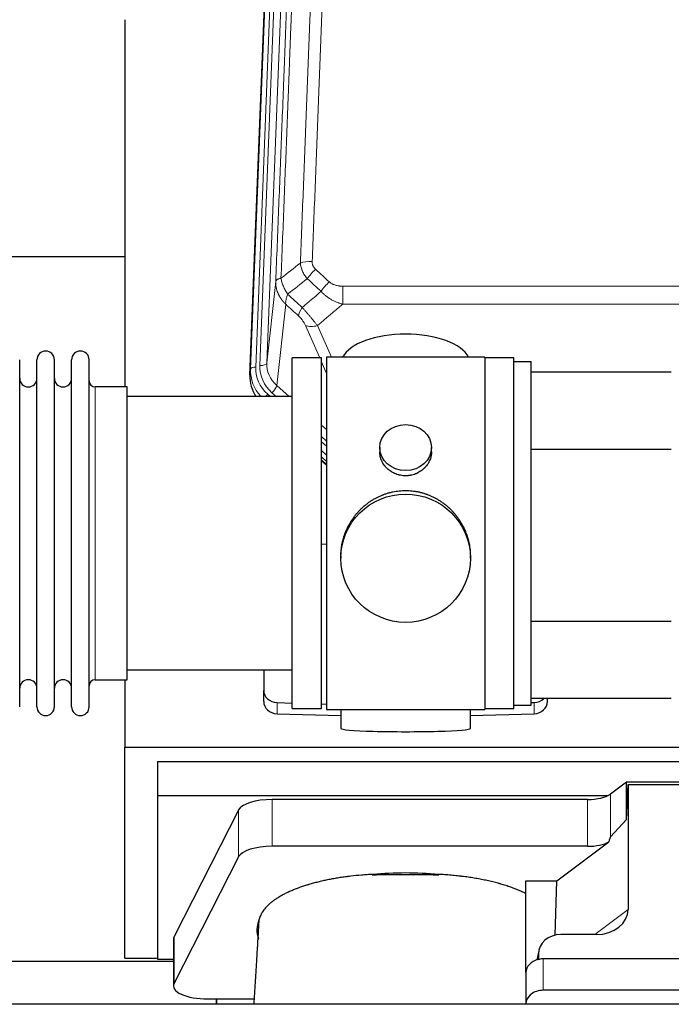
# Model space of a CAD drawing. Header units: inches. Extents: x 0 to 23760, y -13 to 16800.
# Tile 82 of 256: x 6260 to 6639, y 7494 to 8066. Entities that reach past the tile are written whole.
import ezdxf

# ---------------------------------------------------------------- set-up
doc = ezdxf.new("R2010")
doc.units = ezdxf.units.IN
doc.layers.add('1', color=7, linetype='Continuous', true_color=0xffffff)

msp = doc.modelspace()

# ---------------------------------------------------------------- linework, layer by layer
at = {"layer": '1', "color": 110, "linetype": 'Continuous', "lineweight": 13}
for p, q in [((6394.145, 7862.92), (6407.255, 8195.942)), ((6410.249, 8197.162), (6397.139, 7864.14)), ((6399.53, 7864.975), (6412.597, 8196.869)), ((6416.589, 8198.496), (6403.522, 7866.602)), ((6403.522, 7866.602), (6408.77, 7914.008)), ((6447.7, 7911.208), (6447.7, 7900.776)), ((6447.7, 7911.208), (6680.872, 7911.208)), ((6414.585, 7900.656), (6409.36, 7853.457)), ((6680.872, 7900.776), (6447.7, 7900.776)), ((6434.324, 7869.475), (6426.012, 7888.406)), ((6433.073, 7888.257), (6441.131, 7869.904)), ((6438.286, 7860.45), (6435.286, 7867.282)), ((6393.764, 7859.482), (6394.145, 7862.92)), ((6303.786, 7682.325), (6303.786, 7852.625)), ((6409.36, 7853.457), (6416.668, 7846.975)), ((6404.144, 7848.365), (6405.711, 7846.975)), ((6406.536, 7849.201), (6409.045, 7846.975)), ((6435.285, 7830.46), (6438.286, 7827.799)), ((6435.286, 7823.699), (6438.286, 7821.038)), ((6435.286, 7820.742), (6438.286, 7818.081)), ((6438.285, 7813.01), (6435.286, 7815.671)), ((6435.286, 7810.163), (6438.286, 7807.502)), ((6409.507, 7662.558), (6409.507, 7669.023)), ((6559.065, 7662.558), (6559.065, 7669.023)), ((6406.651, 7585.404), (6406.651, 7612.658)), ((6590.041, 7585.404), (6590.041, 7612.658)), ((6603.359, 7590.866), (6603.359, 7615.757)), ((6387.02, 7579.213), (6387.02, 7606.467)), ((6594.302, 7534.109), (6613.657, 7548.645)), ((6349.631, 7505.726), (6349.631, 7532.981)), ((6561.518, 7522.613), (6560.87, 7519.45)), ((6564.233, 7519.913), (6564.233, 7501.652))]:
    msp.add_line(p, q, dxfattribs=at)
at = {"layer": '1', "color": 2, "linetype": 'Continuous', "lineweight": 25}
for p, q in [((6393.764, 7859.482), (6406.882, 8192.683)), ((6320.946, 8066.203), (6320.946, 7852.625)), ((6320.876, 7928.346), (6248.91, 7928.346)), ((6435.286, 7869.475), (6418.286, 7869.475)), ((6418.286, 7665.475), (6418.286, 7869.475)), ((6435.286, 7665.475), (6435.286, 7869.475)), ((6438.286, 7869.905), (6438.286, 7665.045)), ((6530.286, 7869.905), (6438.286, 7869.905)), ((6530.286, 7869.905), (6530.286, 7665.045)), ((6547.286, 7869.475), (6530.286, 7869.475)), ((6547.286, 7867.474), (6547.286, 7869.475)), ((6259.886, 7666.575), (6259.886, 7868.375)), ((6269.886, 7666.575), (6269.886, 7868.375)), ((6280.086, 7666.575), (6280.086, 7868.375)), ((6290.086, 7666.575), (6290.086, 7868.375)), ((6300.286, 7666.575), (6300.286, 7868.375)), ((6547.286, 7667.475), (6547.286, 7867.475)), ((6547.286, 7867.475), (6557.286, 7867.475)), ((6557.286, 7667.475), (6557.286, 7867.475)), ((6557.286, 7861.32), (6638.786, 7861.32)), ((6322.286, 7852.625), (6303.786, 7852.625)), ((6322.286, 7682.325), (6322.286, 7852.625)), ((6418.286, 7846.975), (6322.286, 7846.975)), ((6469.238, 7817.344), (6469.238, 7814.771)), ((6499.334, 7814.759), (6499.334, 7817.344)), ((6438.286, 7809.235), (6435.286, 7811.896)), ((6557.287, 7816.32), (6638.785, 7816.32)), ((6435.285, 7809.896), (6438.286, 7807.234)), ((6438.286, 7761.079), (6435.287, 7760.986)), ((6446.646, 7754.124), (6446.646, 7752.987)), ((6521.926, 7752.987), (6521.926, 7754.124)), ((6557.287, 7716.32), (6638.785, 7716.32)), ((6322.286, 7687.975), (6418.286, 7687.975)), ((6401.786, 7687.975), (6401.786, 7676.114)), ((6303.786, 7682.325), (6322.286, 7682.325)), ((6320.946, 7682.328), (6320.946, 7643.122)), ((6401.786, 7669.65), (6401.786, 7676.114)), ((6409.507, 7669.023), (6418.286, 7668.751)), ((6638.786, 7671.32), (6557.286, 7671.32)), ((6557.286, 7668.967), (6559.065, 7669.023)), ((6566.786, 7669.65), (6566.786, 7671.32)), ((6418.286, 7665.475), (6435.286, 7665.475)), ((6435.287, 7668.224), (6438.286, 7668.131)), ((6438.286, 7665.045), (6485.731, 7665.045)), ((6446.622, 7665.045), (6446.622, 7653.982)), ((6485.731, 7665.045), (6530.286, 7665.045)), ((6521.95, 7653.982), (6521.95, 7665.045)), ((6530.286, 7665.475), (6547.286, 7665.475)), ((6547.286, 7665.475), (6547.286, 7667.476)), ((6547.286, 7667.475), (6557.286, 7667.475)), ((6409.507, 7662.558), (6446.623, 7661.408)), ((6521.949, 7661.408), (6559.065, 7662.558)), ((6320.946, 7520.297), (6320.946, 7643.122)), ((6320.946, 7643.122), (6786.086, 7643.122)), ((6339.946, 7634.81), (6339.946, 7615.007)), ((6339.946, 7634.81), (6769.946, 7634.81)), ((6612.676, 7622.636), (6603.359, 7615.757)), ((6704.613, 7622.636), (6612.676, 7622.636)), ((6612.676, 7601.012), (6612.676, 7622.636)), ((6612.676, 7601.012), (6613.657, 7621.333)), ((6613.657, 7621.333), (6703.692, 7621.333)), ((6613.657, 7621.333), (6613.657, 7548.645)), ((6339.946, 7615.007), (6339.946, 7519.739)), ((6339.946, 7615.007), (6602.139, 7615.007)), ((6590.041, 7612.658), (6406.651, 7612.658)), ((6387.02, 7606.467), (6349.631, 7532.981)), ((6603.359, 7590.866), (6612.676, 7601.012)), ((6590.041, 7585.404), (6406.651, 7585.404)), ((6572.27, 7565.241), (6602.523, 7587.96)), ((6387.02, 7579.213), (6349.631, 7505.726)), ((6554.233, 7511.977), (6554.233, 7565.241)), ((6554.233, 7565.241), (6572.27, 7565.241)), ((6571.349, 7533.773), (6572.27, 7565.241)), ((6349.262, 7531.518), (6349.262, 7504.264)), ((6595.32, 7534.109), (6574.469, 7534.109)), ((6320.946, 7520.297), (6339.946, 7520.297)), ((6339.946, 7519.739), (6349.265, 7519.739)), ((6561.728, 7524.68), (6560.642, 7519.384)), ((6561.518, 7522.613), (6561.518, 7519.317)), ((6789.233, 7519.913), (6564.233, 7519.913)), ((6237.326, 7518.556), (6349.261, 7518.556)), ((6554.233, 7511.979), (6554.233, 7493.718)), ((6369.262, 7496.61), (6374.283, 7496.61)), ((6374.283, 7496.61), (6396.158, 7496.61)), ((6374.283, 7496.61), (6374.283, 7493.515)), ((6374.283, 7493.515), (6374.283, 7496.61)), ((6789.233, 7501.652), (6564.233, 7501.652)), ((6754.244, 7493.515), (2473.286, 7493.515)), ((6554.233, 7493.718), (6554.233, 7493.515))]:
    msp.add_line(p, q, dxfattribs=at)
for centre, radius, start, end in [((6274.986, 7868.375), 5.1, 0, 180), ((6295.186, 7868.375), 5.1, 0, 180), ((6264.886, 7857.625), 5, 180, 0), ((6285.086, 7857.625), 5, 180, 0), ((6303.786, 7856.125), 3.5, 180, 270), ((6264.886, 7677.325), 5, 0, 180), ((6285.086, 7677.325), 5, 0, 180), ((6303.786, 7678.825), 3.5, 90, 180), ((6274.986, 7666.575), 5.1, 180, 0), ((6295.186, 7666.575), 5.1, 180, 0)]:
    msp.add_arc(centre, radius, start, end, dxfattribs=at)
at = {"layer": '1', "color": 110, "linetype": 'Continuous', "lineweight": 13}
for centre, major_axis, ratio, start_param, end_param in [((6429.961, 7921.299), (9.992, -0.404), 0.431453, 1.5882535, 2.3480729), ((6431.933, 7916.706), (-6.729, -7.397), 0.3051216, 4.388767, 5.1358022), ((6439.941, 7909.413), (6.736, 7.391), 0.3030979, 1.2497453, 1.9956357), ((6428.986, 7900.026), (6.719, 7.407), 0.3029797, 1.994528, 2.7400357), ((6433.073, 7894.428), (9.156, 4.02), 0.5833249, 3.617995, 4.4616661), ((6397.139, 7862.754), (-2.998, 0.118), 0.4614673, 4.7305545, 6.248991), ((6421.158, 7863.421), (-24.034, -0.11), 0.8859493, 6.2442616, 7.0633748), ((6423.55, 7864.257), (-24.034, -0.11), 0.8859493, 6.2442616, 7.0633748), ((6399.53, 7866.822), (-3.997, 0.157), 0.4614673, 1.5889619, 3.1073983), ((6423.55, 7866.104), (-20.033, -0.591), 0.8872905, 6.2219242, 7.0410373), ((6421.158, 7862.036), (27.029, -0.244), 0.8851019, 3.1148362, 3.8326992), ((6406.536, 7851.048), (-2.654, -2.992), 0.3265056, 1.2180917, 2.7365282), ((6404.144, 7846.98), (-1.991, -2.244), 0.3265056, 4.3596844, 4.9963838)]:
    msp.add_ellipse(centre, major_axis=major_axis, ratio=ratio, start_param=start_param, end_param=end_param, dxfattribs=at)
at = {"layer": '1', "color": 2, "linetype": 'Continuous', "lineweight": 25}
for centre, major_axis, ratio, start_param, end_param in [((6484.286, 7865.933), (-37.64, 0), 0.4617486, 3.372107, 6.0525728), ((6420.786, 7858.673), (-27.038, -0.124), 0.8859493, 6.2442616, 6.7882167), ((6409.786, 7676.114), (-8, 0), 0.8870108, 0, 1.5358897), ((6409.786, 7669.65), (-8, 0), 0.8870108, 0, 1.5358897), ((6558.786, 7676.114), (-8, 0), 0.8870108, 1.6057029, 2.3998299), ((6558.786, 7669.65), (-8, 0), 0.8870108, 1.6057029, 3.1415927), ((6484.286, 7653.982), (-37.664, 0), 0.0504434, 0, 3.1415927), ((6406.651, 7605.005), (20, 0), 0.3826834, 1.5707963, 2.9492947), ((6590.041, 7618.399), (-15, 0), 0.3826834, 1.5707963, 2.6633841), ((6590.041, 7244.634), (-13.469, -346.314), 0.0190642, 3.1640389, 3.2737854), ((6406.651, 7577.75), (20, 0), 0.3826834, 1.5707963, 2.9492947), ((6590.041, 7591.144), (-15, 0), 0.3826834, 1.5707963, 2.5536377), ((6484.283, 7536.792), (86.5, 0), 0.3826834, 1.3483772, 1.7943795), ((6594.562, 7549.246), (19.053, -1.602), 0.7899984, 4.8184069, 6.3495024), ((6484.283, 7536.792), (86.5, 0), 0.3826834, 2.9725041, 3.2916257), ((6369.262, 7531.518), (20, 0), 0.3826834, 2.9492947, 3.1416097), ((6574.558, 7522.534), (13.036, -0.373), 0.8874794, 1.60301, 3.1669686), ((6564.233, 7511.979), (10, 0), 0.7933958, 1.8474697, 3.1415927), ((6564.233, 7499.119), (0, -20.985), 0.4765235, 3.3133452, 3.4165375), ((6564.233, 7511.979), (10, 0), 0.7933958, 1.5707963, 1.7425489), ((6369.262, 7504.264), (20, 0), 0.3826834, 2.9492947, 4.712389), ((6564.233, 7493.718), (10, 0), 0.7933958, 1.5707963, 3.1415927)]:
    msp.add_ellipse(centre, major_axis=major_axis, ratio=ratio, start_param=start_param, end_param=end_param, dxfattribs=at)
for centre, major_axis, ratio in [((6484.286, 7817.344), (15.048, 0), 0.8870108), ((6484.286, 7752.987), (-37.64, 0), 0.9914449)]:
    msp.add_ellipse(centre, major_axis=major_axis, ratio=ratio, dxfattribs=at)
at = {"layer": '1', "color": 110, "linetype": 'Continuous', "lineweight": 13}
for points, knots in [([(6423.077, 7924.656), (6423.635, 7938.469), (6424.738, 7965.964), (6426.347, 8006.816), (6427.391, 8033.79), (6428.163, 8053.923), (6428.546, 8063.965), (6428.925, 8073.97), (6429.176, 8080.632), (6429.301, 8083.959), (6429.926, 8100.573), (6430.418, 8113.793), (6431.144, 8133.517), (6431.384, 8140.073), (6431.861, 8153.147), (6432.097, 8159.666), (6432.8, 8179.164), (6433.722, 8205.011), (6434.613, 8230.556), (6435.051, 8243.253)], [0, 0, 0, 0, 0.125, 0.25, 0.375, 0.375, 0.4375, 0.46875, 0.46875, 0.5, 0.5, 0.625, 0.625, 0.6875, 0.6875, 0.75, 0.75, 0.875, 1, 1, 1, 1]), ([(6441.919, 8244.619), (6441.481, 8231.906), (6440.591, 8206.328), (6439.67, 8180.448), (6438.968, 8160.925), (6438.732, 8154.399), (6438.257, 8141.308), (6438.017, 8134.744), (6437.291, 8114.995), (6436.8, 8101.757), (6436.177, 8085.122), (6436.051, 8081.791), (6435.8, 8075.121), (6435.422, 8065.103), (6435.039, 8055.048), (6434.269, 8034.889), (6433.226, 8007.881), (6431.619, 7966.977), (6430.518, 7939.447), (6429.961, 7925.616)], [0, 0, 0, 0, 0.125, 0.25, 0.25, 0.3125, 0.3125, 0.375, 0.375, 0.5, 0.5, 0.53125, 0.53125, 0.5625, 0.625, 0.625, 0.75, 0.875, 1, 1, 1, 1]), ([(6408.77, 7914.008), (6409.34, 7928.008), (6410.464, 7955.875), (6411.559, 7983.479), (6412.368, 8004.083), (6412.77, 8014.36), (6413.233, 8026.307), (6413.431, 8031.418), (6413.563, 8034.823), (6413.628, 8036.524), (6413.956, 8045.027), (6414.346, 8055.202), (6414.797, 8067.028), (6414.989, 8072.086), (6415.116, 8075.456), (6415.18, 8077.14), (6415.752, 8092.284), (6416.754, 8119.052), (6418.208, 8158.746), (6419.615, 8197.98), (6420.52, 8223.829), (6420.965, 8236.676)], [0, 0, 0, 0, 0.125, 0.25, 0.25, 0.3125, 0.34375, 0.359375, 0.359375, 0.375, 0.375, 0.4375, 0.46875, 0.484375, 0.484375, 0.5, 0.5, 0.625, 0.75, 0.875, 1, 1, 1, 1]), ([(6424.055, 8239.685), (6423.999, 8238.073), (6423.943, 8236.459), (6423.831, 8233.23), (6423.663, 8228.383), (6423.267, 8217.048), (6422.923, 8207.288), (6422.23, 8187.712), (6421.29, 8161.456), (6419.831, 8121.611), (6418.827, 8094.74), (6418.253, 8079.539), (6418.189, 8077.849), (6418.061, 8074.466), (6417.869, 8069.389), (6417.417, 8057.518), (6417.026, 8047.304), (6416.697, 8038.769), (6416.631, 8037.061), (6416.5, 8033.643), (6416.301, 8028.513), (6415.836, 8016.521), (6415.433, 8006.205), (6414.622, 7985.523), (6413.525, 7957.815), (6412.397, 7929.841), (6411.826, 7915.788)], [0, 0, 0, 0, 0.015625, 0.015625, 0.03125, 0.0625, 0.125, 0.125, 0.25, 0.375, 0.5, 0.5, 0.515625, 0.515625, 0.53125, 0.5625, 0.625, 0.625, 0.640625, 0.640625, 0.65625, 0.6875, 0.75, 0.75, 0.875, 1, 1, 1, 1]), ([(6427.11, 7915.538), (6426.82, 7915.882), (6426.543, 7916.233), (6426.214, 7916.681), (6426.149, 7916.771), (6426.021, 7916.952), (6425.958, 7917.043), (6425.771, 7917.316), (6425.651, 7917.499), (6425.301, 7918.053), (6424.866, 7918.799), (6424.494, 7919.562), (6424.238, 7920.141), (6424.157, 7920.335), (6424.041, 7920.628), (6424.003, 7920.726), (6423.93, 7920.922), (6423.894, 7921.02), (6423.722, 7921.511), (6423.601, 7921.903), (6423.394, 7922.689), (6423.22, 7923.475), (6423.114, 7924.262), (6423.077, 7924.656)], [0, 0, 0, 0, 0.125, 0.125, 0.15625, 0.15625, 0.1875, 0.1875, 0.25, 0.25, 0.375, 0.5, 0.5, 0.5625, 0.5625, 0.59375, 0.59375, 0.625, 0.625, 0.75, 0.75, 0.875, 1, 1, 1, 1]), ([(6431.933, 7921.005), (6431.766, 7921.157), (6431.608, 7921.315), (6431.422, 7921.523), (6431.386, 7921.565), (6431.313, 7921.649), (6431.278, 7921.692), (6431.173, 7921.821), (6431.107, 7921.909), (6430.914, 7922.175), (6430.68, 7922.54), (6430.489, 7922.925), (6430.363, 7923.222), (6430.324, 7923.322), (6430.269, 7923.474), (6430.252, 7923.525), (6430.218, 7923.627), (6430.203, 7923.679), (6430.127, 7923.936), (6430.079, 7924.143), (6430.006, 7924.56), (6429.981, 7924.769), (6429.954, 7925.191), (6429.952, 7925.403), (6429.961, 7925.616)], [0, 0, 0, 0, 0.125, 0.125, 0.15625, 0.15625, 0.1875, 0.1875, 0.25, 0.25, 0.375, 0.5, 0.5, 0.5625, 0.5625, 0.59375, 0.59375, 0.625, 0.625, 0.75, 0.75, 0.875, 0.875, 1, 1, 1, 1]), ([(6411.826, 7915.788), (6411.599, 7915.752), (6411.383, 7915.71), (6410.973, 7915.614), (6410.778, 7915.561), (6410.414, 7915.445), (6410.244, 7915.381), (6409.93, 7915.246), (6409.786, 7915.173), (6409.525, 7915.02), (6409.407, 7914.939), (6409.202, 7914.77), (6409.113, 7914.682), (6408.89, 7914.407), (6408.8, 7914.212), (6408.77, 7914.008)], [0, 0, 0, 0, 0.125, 0.125, 0.25, 0.25, 0.375, 0.375, 0.5, 0.5, 0.625, 0.625, 0.75, 0.75, 1, 1, 1, 1]), ([(6415.691, 7906.543), (6415.188, 7907.291), (6414.725, 7908.058), (6414.099, 7909.22), (6413.902, 7909.609), (6413.529, 7910.39), (6413.355, 7910.781), (6412.867, 7911.955), (6412.589, 7912.737), (6412.133, 7914.281), (6411.954, 7915.044), (6411.826, 7915.788)], [0, 0, 0, 0, 0.25, 0.25, 0.375, 0.375, 0.5, 0.5, 0.75, 0.75, 1, 1, 1, 1]), ([(6414.585, 7900.656), (6414.568, 7900.673), (6414.533, 7900.707), (6414.482, 7900.757), (6414.431, 7900.808), (6414.38, 7900.859), (6414.329, 7900.91), (6414.278, 7900.961), (6414.228, 7901.012), (6414.177, 7901.064), (6414.127, 7901.115), (6414.077, 7901.167), (6414.027, 7901.219), (6413.977, 7901.272), (6413.927, 7901.324), (6413.878, 7901.377), (6413.829, 7901.429), (6413.779, 7901.482), (6413.731, 7901.535), (6413.682, 7901.588), (6413.633, 7901.642), (6413.585, 7901.695), (6413.536, 7901.749), (6413.488, 7901.803), (6413.44, 7901.857), (6413.393, 7901.912), (6413.345, 7901.966), (6413.298, 7902.021), (6413.25, 7902.075), (6413.203, 7902.13), (6413.157, 7902.185), (6413.11, 7902.241), (6413.063, 7902.296), (6413.017, 7902.352), (6412.971, 7902.407), (6412.925, 7902.463), (6412.879, 7902.519), (6412.834, 7902.576), (6412.789, 7902.632), (6412.743, 7902.689), (6412.698, 7902.745), (6412.654, 7902.802), (6412.609, 7902.859), (6412.565, 7902.916), (6412.521, 7902.974), (6412.477, 7903.031), (6412.433, 7903.089), (6412.389, 7903.147), (6412.346, 7903.205), (6412.303, 7903.263), (6412.26, 7903.321), (6412.217, 7903.38), (6412.174, 7903.438), (6412.132, 7903.497), (6412.09, 7903.556), (6412.048, 7903.615), (6412.006, 7903.675), (6411.965, 7903.734), (6411.924, 7903.793), (6411.883, 7903.853), (6411.842, 7903.913), (6411.801, 7903.973), (6411.761, 7904.033), (6411.721, 7904.094), (6411.681, 7904.154), (6411.641, 7904.215), (6411.601, 7904.275), (6411.562, 7904.336), (6411.523, 7904.397), (6411.484, 7904.458), (6411.445, 7904.52), (6411.407, 7904.581), (6411.369, 7904.643), (6411.331, 7904.705), (6411.293, 7904.767), (6411.256, 7904.829), (6411.219, 7904.891), (6411.182, 7904.953), (6411.145, 7905.016), (6411.108, 7905.078), (6411.072, 7905.141), (6411.036, 7905.204), (6411, 7905.267), (6410.965, 7905.33), (6410.929, 7905.393), (6410.894, 7905.457), (6410.859, 7905.52), (6410.825, 7905.584), (6410.79, 7905.648), (6410.756, 7905.712), (6410.723, 7905.776), (6410.689, 7905.84), (6410.656, 7905.905), (6410.623, 7905.969), (6410.59, 7906.034), (6410.557, 7906.098), (6410.525, 7906.163), (6410.493, 7906.228), (6410.461, 7906.293), (6410.43, 7906.359), (6410.398, 7906.424), (6410.367, 7906.49), (6410.336, 7906.555), (6410.306, 7906.621), (6410.276, 7906.687), (6410.246, 7906.753), (6410.216, 7906.819), (6410.187, 7906.885), (6409.989, 7907.336), (6409.655, 7908.186), (6409.266, 7909.454), (6408.98, 7910.753), (6408.803, 7912.076), (6408.759, 7913.002), (6408.76, 7913.526), (6408.761, 7913.647), (6408.763, 7913.767), (6408.766, 7913.888), (6408.769, 7913.968), (6408.77, 7914.008)], [0, 0, 0, 0, 0.0045083, 0.0090195, 0.0135338, 0.0180512, 0.0225715, 0.0270949, 0.0316214, 0.0361509, 0.0406834, 0.0452189, 0.0497575, 0.0542992, 0.0588439, 0.0633916, 0.0679424, 0.0724963, 0.0770532, 0.0816132, 0.0861762, 0.0907423, 0.0953114, 0.0998837, 0.104459, 0.1090373, 0.1136188, 0.1182033, 0.1227909, 0.1273815, 0.1319753, 0.1365721, 0.141172, 0.145775, 0.1503811, 0.1549903, 0.1596025, 0.1642179, 0.1688364, 0.1734579, 0.1780826, 0.1827103, 0.1873412, 0.1919752, 0.1966123, 0.2012524, 0.2058957, 0.2105422, 0.2151917, 0.2198443, 0.2245001, 0.229159, 0.233821, 0.2384861, 0.2431544, 0.2478258, 0.2525003, 0.2571779, 0.2618587, 0.2665427, 0.2712297, 0.2759199, 0.2806133, 0.2853097, 0.2900094, 0.2947122, 0.2994181, 0.3041272, 0.3088394, 0.3135548, 0.3182733, 0.322995, 0.3277199, 0.3324479, 0.3371791, 0.3419135, 0.346651, 0.3513917, 0.3561355, 0.3608826, 0.3656328, 0.3703861, 0.3751427, 0.3799024, 0.3846654, 0.3894315, 0.3942008, 0.3989732, 0.4037489, 0.4085278, 0.4133098, 0.4180951, 0.4228835, 0.4276751, 0.43247, 0.437268, 0.4420692, 0.4468737, 0.4516813, 0.4564922, 0.4613063, 0.4661235, 0.470944, 0.4757677, 0.4805947, 0.4854248, 0.4902582, 0.4950947, 0.4999345, 0.5888915, 0.6791125, 0.7706071, 0.8633844, 0.9574535, 0.965938, 0.9744348, 0.9829441, 0.9914659, 1, 1, 1, 1]), ([(6447.7, 7911.208), (6447.346, 7911.208), (6446.993, 7911.218), (6446.552, 7911.245), (6446.464, 7911.251), (6446.288, 7911.265), (6446.199, 7911.272), (6445.936, 7911.297), (6445.761, 7911.316), (6445.239, 7911.383), (6444.894, 7911.44), (6444.212, 7911.579), (6443.874, 7911.662), (6443.207, 7911.856), (6442.877, 7911.968), (6442.511, 7912.112), (6442.47, 7912.129), (6442.39, 7912.162), (6442.269, 7912.212), (6441.992, 7912.334), (6441.76, 7912.448), (6441.305, 7912.686), (6441.014, 7912.861), (6440.457, 7913.244), (6440.192, 7913.454), (6439.941, 7913.683)], [0, 0, 0, 0, 0.125, 0.125, 0.15625, 0.15625, 0.1875, 0.1875, 0.25, 0.25, 0.375, 0.375, 0.5, 0.5, 0.625, 0.625, 0.640625, 0.640625, 0.65625, 0.6875, 0.75, 0.75, 0.875, 0.875, 1, 1, 1, 1]), ([(6414.585, 7900.656), (6414.539, 7901.029), (6414.53, 7901.44), (6414.57, 7902.105), (6414.593, 7902.335), (6414.655, 7902.809), (6414.695, 7903.053), (6414.792, 7903.554), (6414.849, 7903.811), (6414.978, 7904.335), (6415.05, 7904.602), (6415.209, 7905.144), (6415.296, 7905.42), (6415.484, 7905.977), (6415.584, 7906.259), (6415.691, 7906.543)], [0, 0, 0, 0, 0.25, 0.25, 0.375, 0.375, 0.5, 0.5, 0.625, 0.625, 0.75, 0.75, 0.875, 0.875, 1, 1, 1, 1]), ([(6447.7, 7900.776), (6447.102, 7900.928), (6446.434, 7901.122), (6445.771, 7901.342), (6445.624, 7901.392), (6445.55, 7901.417), (6445.329, 7901.493), (6445.183, 7901.546), (6444.745, 7901.706), (6444.456, 7901.817), (6443.594, 7902.167), (6443.028, 7902.419), (6441.916, 7902.964), (6441.369, 7903.257), (6440.563, 7903.727), (6440.163, 7903.97), (6439.77, 7904.225), (6439.574, 7904.354), (6439.509, 7904.398), (6439.379, 7904.486), (6439.314, 7904.53), (6438.735, 7904.929), (6438.239, 7905.301), (6437.284, 7906.078), (6436.825, 7906.484), (6435.945, 7907.329), (6435.524, 7907.769), (6435.124, 7908.227)], [0, 0, 0, 0, 0.125, 0.140625, 0.140625, 0.15625, 0.15625, 0.1875, 0.1875, 0.25, 0.25, 0.375, 0.375, 0.5, 0.5, 0.5625, 0.59375, 0.59375, 0.609375, 0.609375, 0.625, 0.625, 0.75, 0.75, 0.875, 0.875, 1, 1, 1, 1]), ([(6433.073, 7888.257), (6432.751, 7888.657), (6432.421, 7889.066), (6431.743, 7889.899), (6431.396, 7890.323), (6430.862, 7890.972), (6430.682, 7891.191), (6430.409, 7891.521), (6430.317, 7891.632), (6430.178, 7891.799), (6430.132, 7891.855), (6430.039, 7891.967), (6429.993, 7892.022), (6429.574, 7892.525), (6428.824, 7893.423), (6428.059, 7894.329), (6427.48, 7895.01), (6427.286, 7895.238), (6426.994, 7895.58), (6426.896, 7895.695), (6426.749, 7895.866), (6426.7, 7895.924), (6426.602, 7896.038), (6426.553, 7896.095), (6426.113, 7896.608), (6425.724, 7897.06), (6424.948, 7897.955), (6424.562, 7898.398), (6424.178, 7898.836)], [0, 0, 0, 0, 0.125, 0.125, 0.25, 0.25, 0.3125, 0.3125, 0.34375, 0.34375, 0.359375, 0.359375, 0.375, 0.375, 0.5, 0.625, 0.625, 0.6875, 0.6875, 0.71875, 0.71875, 0.734375, 0.734375, 0.75, 0.75, 0.875, 0.875, 1, 1, 1, 1]), ([(6421.925, 7894.004), (6422.144, 7893.805), (6422.36, 7893.599), (6422.786, 7893.169), (6422.996, 7892.947), (6423.254, 7892.658), (6423.305, 7892.6), (6423.407, 7892.483), (6423.558, 7892.307), (6423.704, 7892.13), (6423.99, 7891.773), (6424.173, 7891.533), (6424.523, 7891.048), (6424.69, 7890.803), (6424.869, 7890.525), (6424.889, 7890.494), (6424.928, 7890.432), (6424.987, 7890.34), (6425.119, 7890.125), (6425.227, 7889.942), (6425.435, 7889.58), (6425.563, 7889.341), (6425.801, 7888.87), (6425.911, 7888.637), (6426.012, 7888.406)], [0, 0, 0, 0, 0.125, 0.125, 0.25, 0.25, 0.28125, 0.28125, 0.3125, 0.375, 0.375, 0.5, 0.5, 0.625, 0.625, 0.640625, 0.640625, 0.65625, 0.6875, 0.75, 0.75, 0.875, 0.875, 1, 1, 1, 1])]:
    msp.add_open_spline(points, degree=3, knots=knots, dxfattribs=at)
for points in [[(6411.826, 7915.788), (6415.574, 7918.749), (6419.325, 7921.704), (6423.077, 7924.656)], [(6431.933, 7921.005), (6434.603, 7918.566), (6437.272, 7916.126), (6439.941, 7913.683)], [(6427.11, 7915.538), (6423.302, 7912.544), (6419.495, 7909.546), (6415.691, 7906.543)], [(6435.124, 7908.227), (6432.453, 7910.666), (6429.782, 7913.103), (6427.11, 7915.538)], [(6415.691, 7906.543), (6418.52, 7903.976), (6421.349, 7901.407), (6424.178, 7898.836)], [(6424.178, 7898.836), (6427.828, 7901.965), (6431.477, 7905.096), (6435.124, 7908.227)], [(6421.925, 7894.004), (6419.478, 7896.223), (6417.032, 7898.441), (6414.585, 7900.656)], [(6447.7, 7900.776), (6442.828, 7896.601), (6437.952, 7892.427), (6433.073, 7888.257)]]:
    msp.add_open_spline(points, degree=3, dxfattribs=at)
at = {"layer": '1', "color": 2, "linetype": 'Continuous', "lineweight": 25}
for points, knots in [([(6499.334, 7814.761), (6499.333, 7814.331), (6499.31, 7813.899), (6499.25, 7813.353), (6499.236, 7813.242), (6499.206, 7813.021), (6499.156, 7812.691), (6499.092, 7812.363), (6498.948, 7811.712), (6498.829, 7811.282), (6498.544, 7810.43), (6498.379, 7810.009), (6498.096, 7809.385), (6497.996, 7809.178), (6497.863, 7808.921), (6497.836, 7808.87), (6497.782, 7808.768), (6497.699, 7808.615), (6497.614, 7808.464), (6497.323, 7807.964), (6497.07, 7807.576), (6496.526, 7806.822), (6496.234, 7806.457), (6495.768, 7805.928), (6495.607, 7805.754), (6495.359, 7805.498), (6495.233, 7805.372), (6495.104, 7805.247), (6495.017, 7805.164), (6494.974, 7805.122), (6494.58, 7804.753), (6494.215, 7804.443), (6493.457, 7803.858), (6493.064, 7803.583), (6492.249, 7803.069), (6491.828, 7802.83), (6491.284, 7802.553), (6491.174, 7802.499), (6490.953, 7802.393), (6490.841, 7802.342), (6490.505, 7802.191), (6490.279, 7802.095), (6489.597, 7801.826), (6489.135, 7801.669), (6488.197, 7801.397), (6487.721, 7801.283), (6486.997, 7801.144), (6486.754, 7801.104), (6486.386, 7801.051), (6486.264, 7801.035), (6486.079, 7801.013), (6486.017, 7801.007), (6485.893, 7800.993), (6485.831, 7800.987), (6485.276, 7800.935), (6484.783, 7800.911), (6483.8, 7800.911), (6483.31, 7800.934), (6482.333, 7801.025), (6481.845, 7801.094), (6481.238, 7801.209), (6481.116, 7801.233), (6480.873, 7801.285), (6480.511, 7801.367), (6480.154, 7801.461), (6479.447, 7801.665), (6478.985, 7801.823), (6478.079, 7802.179), (6477.636, 7802.378), (6476.984, 7802.707), (6476.769, 7802.822), (6476.45, 7803.003), (6476.344, 7803.065), (6476.135, 7803.19), (6476.031, 7803.253), (6475.518, 7803.577), (6475.123, 7803.853), (6474.366, 7804.436), (6474.003, 7804.744), (6473.309, 7805.393), (6472.977, 7805.733), (6472.623, 7806.134), (6472.584, 7806.178), (6472.506, 7806.268), (6472.391, 7806.404), (6472.129, 7806.723), (6471.916, 7807.002), (6471.507, 7807.568), (6471.255, 7807.955), (6470.792, 7808.749), (6470.581, 7809.155), (6470.297, 7809.779), (6470.208, 7809.99), (6470.082, 7810.309), (6470.041, 7810.416), (6469.963, 7810.629), (6469.926, 7810.736), (6469.746, 7811.272), (6469.626, 7811.703), (6469.434, 7812.569), (6469.361, 7813.004), (6469.288, 7813.66), (6469.27, 7813.879), (6469.251, 7814.209), (6469.244, 7814.374), (6469.24, 7814.54), (6469.239, 7814.65), (6469.238, 7814.705), (6469.238, 7814.763), (6469.238, 7814.766), (6469.238, 7814.769)], [0, 0, 0, 0, 0.0308202, 0.0308202, 0.0386347, 0.0386347, 0.0464491, 0.062078, 0.062078, 0.0933358, 0.0933358, 0.1245936, 0.1245936, 0.1402226, 0.1402226, 0.1441298, 0.1441298, 0.148037, 0.1558515, 0.1558515, 0.1871093, 0.1871093, 0.2183671, 0.2183671, 0.233996, 0.233996, 0.2418105, 0.2457177, 0.2457177, 0.2496249, 0.2496249, 0.2808827, 0.2808827, 0.3121405, 0.3121405, 0.3433983, 0.3433983, 0.3512128, 0.3512128, 0.3590273, 0.3590273, 0.3746562, 0.3746562, 0.405914, 0.405914, 0.4371718, 0.4371718, 0.4528007, 0.4528007, 0.4606152, 0.4606152, 0.4645224, 0.4645224, 0.4684296, 0.4684296, 0.4996874, 0.4996874, 0.5309452, 0.5309452, 0.5622031, 0.5622031, 0.5700175, 0.5700175, 0.577832, 0.5934609, 0.5934609, 0.6247187, 0.6247187, 0.6559765, 0.6559765, 0.6716054, 0.6716054, 0.6794199, 0.6794199, 0.6872343, 0.6872343, 0.7184921, 0.7184921, 0.7497499, 0.7497499, 0.7810078, 0.7810078, 0.784915, 0.784915, 0.7888222, 0.7966367, 0.8122656, 0.8122656, 0.8435234, 0.8435234, 0.8747812, 0.8747812, 0.8904101, 0.8904101, 0.8982246, 0.8982246, 0.906039, 0.906039, 0.9372968, 0.9372968, 0.9685546, 0.9685546, 0.9841835, 0.9841835, 0.991998, 0.9959052, 0.9959052, 0.9998125, 0.9998125, 1, 1, 1, 1]), ([(6446.646, 7754.077), (6446.646, 7754.089), (6446.646, 7754.716), (6446.677, 7755.957), (6446.815, 7757.798), (6447.044, 7759.636), (6447.257, 7760.859), (6447.441, 7761.776), (6447.522, 7762.157), (6447.609, 7762.539), (6447.645, 7762.692), (6447.663, 7762.768), (6447.717, 7762.997), (6447.904, 7763.757), (6448.28, 7765.109), (6448.865, 7766.877), (6449.533, 7768.611), (6450.284, 7770.312), (6451.116, 7771.979), (6451.727, 7773.068), (6452.126, 7773.741), (6452.206, 7773.875), (6452.369, 7774.143), (6452.615, 7774.542), (6452.868, 7774.935), (6453.382, 7775.714), (6454.089, 7776.734), (6455.218, 7778.205), (6456.412, 7779.619), (6457.673, 7780.976), (6458.559, 7781.842), (6459.241, 7782.477), (6459.586, 7782.791), (6459.937, 7783.099), (6460.173, 7783.303), (6460.291, 7783.405), (6460.886, 7783.907), (6461.853, 7784.685), (6463.351, 7785.775), (6464.894, 7786.787), (6466.485, 7787.723), (6468.123, 7788.582), (6469.248, 7789.102), (6470.103, 7789.472), (6470.534, 7789.652), (6470.97, 7789.824), (6471.189, 7789.909), (6471.262, 7789.937), (6471.408, 7789.993), (6472.065, 7790.241), (6473.315, 7790.672), (6475.097, 7791.188), (6476.897, 7791.611), (6478.716, 7791.942), (6480.553, 7792.181), (6481.79, 7792.277), (6482.722, 7792.326), (6483.19, 7792.344), (6483.737, 7792.355), (6483.972, 7792.357), (6484.129, 7792.358), (6484.208, 7792.358), (6484.286, 7792.358)], [0, 0, 0, 0, 0.0006246, 0.0318551, 0.0630856, 0.0943161, 0.1255465, 0.1255465, 0.1411618, 0.1450656, 0.1450656, 0.1489694, 0.1489694, 0.156777, 0.1880075, 0.219238, 0.2504685, 0.2816989, 0.3129294, 0.3441599, 0.3441599, 0.3519675, 0.3519675, 0.3597751, 0.3753904, 0.3753904, 0.4066209, 0.4378513, 0.4690818, 0.5003123, 0.5315428, 0.5315428, 0.547158, 0.5549656, 0.5549656, 0.5627733, 0.5627733, 0.5940037, 0.6252342, 0.6564647, 0.6876952, 0.7189257, 0.7501562, 0.7501562, 0.7657714, 0.773579, 0.773579, 0.7774828, 0.7774828, 0.7813866, 0.8126171, 0.8438476, 0.8750781, 0.9063086, 0.937539, 0.9687695, 0.9687695, 0.9843848, 0.9921924, 0.9960962, 0.9960962, 1, 1, 1, 1]), ([(6484.286, 7792.358), (6484.914, 7792.358), (6486.163, 7792.326), (6488.02, 7792.181), (6489.86, 7791.942), (6491.683, 7791.609), (6493.49, 7791.184), (6494.683, 7790.838), (6495.574, 7790.555), (6495.87, 7790.457), (6496.239, 7790.329), (6496.313, 7790.303), (6496.46, 7790.251), (6496.681, 7790.173), (6497.486, 7789.877), (6498.782, 7789.354), (6500.464, 7788.575), (6502.101, 7787.716), (6503.694, 7786.777), (6505.244, 7785.759), (6506.248, 7785.028), (6506.866, 7784.554), (6506.989, 7784.458), (6507.234, 7784.265), (6507.599, 7783.975), (6507.958, 7783.678), (6508.667, 7783.077), (6509.591, 7782.255), (6510.913, 7780.961), (6512.171, 7779.607), (6513.365, 7778.192), (6514.119, 7777.208), (6514.668, 7776.455), (6514.938, 7776.074), (6515.203, 7775.688), (6515.378, 7775.429), (6515.464, 7775.299), (6515.894, 7774.646), (6516.554, 7773.588), (6517.463, 7771.966), (6518.29, 7770.307), (6519.038, 7768.612), (6519.705, 7766.881), (6520.096, 7765.702), (6520.368, 7764.809), (6520.498, 7764.36), (6520.642, 7763.832), (6520.701, 7763.605), (6520.74, 7763.453), (6520.76, 7763.377), (6520.932, 7762.693), (6521.207, 7761.476), (6521.527, 7759.646), (6521.756, 7757.812), (6521.894, 7755.973), (6521.926, 7754.725), (6521.926, 7754.091), (6521.926, 7754.071)], [0, 0, 0, 0, 0.0312188, 0.0624376, 0.0936563, 0.1248751, 0.1560939, 0.1873127, 0.1873127, 0.2029221, 0.2029221, 0.2068244, 0.2068244, 0.2107268, 0.2185315, 0.2497502, 0.280969, 0.3121878, 0.3434066, 0.3746254, 0.4058442, 0.4058442, 0.4136489, 0.4136489, 0.4214535, 0.4370629, 0.4370629, 0.4682817, 0.4995005, 0.5307193, 0.5619381, 0.5931568, 0.5931568, 0.6087662, 0.6165709, 0.6165709, 0.6243756, 0.6243756, 0.6555944, 0.6868132, 0.718032, 0.7492507, 0.7804695, 0.8116883, 0.8116883, 0.8272977, 0.8351024, 0.8390047, 0.8390047, 0.8429071, 0.8429071, 0.8741259, 0.9053447, 0.9365634, 0.9677822, 0.999001, 1, 1, 1, 1]), ([(6465.103, 7569.07), (6464.031, 7569.019), (6462.962, 7568.959), (6460.832, 7568.821), (6459.771, 7568.744), (6456.599, 7568.485), (6454.501, 7568.277), (6451.898, 7567.972), (6451.378, 7567.909), (6450.6, 7567.811), (6450.211, 7567.761), (6449.694, 7567.693), (6449.435, 7567.658), (6448.274, 7567.501), (6447.254, 7567.354), (6445.236, 7567.043), (6444.238, 7566.879), (6442.265, 7566.537), (6441.29, 7566.358), (6439.362, 7565.984), (6438.409, 7565.789), (6436.526, 7565.384), (6434.666, 7564.963), (6431.942, 7564.285), (6430.171, 7563.802), (6428.86, 7563.428), (6428.426, 7563.302), (6427.887, 7563.141), (6427.779, 7563.109), (6427.564, 7563.044), (6427.457, 7563.011), (6427.136, 7562.913), (6426.923, 7562.848), (6425.864, 7562.518), (6425.035, 7562.247), (6422.6, 7561.418), (6421.047, 7560.841), (6418.822, 7559.94), (6417.372, 7559.328), (6415.3, 7558.374), (6413.986, 7557.715), (6412.708, 7557.044), (6412.086, 7556.702), (6411.18, 7556.181), (6410.883, 7556.005), (6410.516, 7555.784), (6410.444, 7555.74), (6410.298, 7555.651), (6410.082, 7555.518), (6409.868, 7555.384), (6409.163, 7554.937), (6408.08, 7554.215), (6406.585, 7553.11), (6405.217, 7551.986), (6404.39, 7551.222), (6403.605, 7550.452), (6403.233, 7550.064), (6402.184, 7548.888), (6401.572, 7548.091), (6400.982, 7547.178), (6400.918, 7547.076), (6400.793, 7546.873), (6400.731, 7546.77), (6400.552, 7546.464), (6400.438, 7546.26), (6400.115, 7545.646), (6399.924, 7545.237), (6399.586, 7544.417), (6399.44, 7544.006), (6399.194, 7543.185), (6399.093, 7542.774), (6399.016, 7542.362)], [0, 0, 0, 0, 0.03125, 0.03125, 0.0625, 0.0625, 0.125, 0.125, 0.140625, 0.140625, 0.1484375, 0.1523438, 0.15625, 0.15625, 0.1875, 0.1875, 0.21875, 0.21875, 0.25, 0.25, 0.28125, 0.28125, 0.3125, 0.34375, 0.375, 0.375, 0.390625, 0.390625, 0.3945313, 0.3945313, 0.3984375, 0.3984375, 0.40625, 0.40625, 0.4375, 0.4375, 0.5, 0.5, 0.53125, 0.5625, 0.59375, 0.59375, 0.625, 0.625, 0.640625, 0.640625, 0.6445313, 0.6445313, 0.6484375, 0.65625, 0.65625, 0.6875, 0.71875, 0.75, 0.78125, 0.78125, 0.8125, 0.8125, 0.875, 0.875, 0.8828125, 0.8828125, 0.890625, 0.890625, 0.90625, 0.90625, 0.9375, 0.9375, 0.96875, 0.96875, 1, 1, 1, 1]), ([(6503.553, 7568.6), (6502.757, 7568.639), (6501.96, 7568.672), (6500.363, 7568.729), (6499.563, 7568.752), (6498.36, 7568.778), (6497.958, 7568.786), (6497.155, 7568.798), (6496.752, 7568.803), (6495.947, 7568.811), (6495.544, 7568.814), (6494.738, 7568.818), (6494.335, 7568.819), (6493.73, 7568.821), (6493.528, 7568.821), (6493.124, 7568.822), (6492.922, 7568.822), (6492.317, 7568.822), (6491.913, 7568.822), (6490.701, 7568.821), (6489.894, 7568.821), (6487.471, 7568.821), (6485.856, 7568.821), (6482.625, 7568.822), (6481.01, 7568.822), (6477.779, 7568.822), (6476.164, 7568.823), (6474.498, 7568.823), (6474.448, 7568.823), (6474.347, 7568.823), (6474.296, 7568.823), (6474.145, 7568.823), (6474.044, 7568.822), (6473.741, 7568.822), (6473.539, 7568.821), (6472.933, 7568.817), (6472.53, 7568.814), (6471.924, 7568.807), (6471.722, 7568.804), (6471.318, 7568.798), (6470.713, 7568.788), (6470.11, 7568.775), (6468.101, 7568.727), (6466.505, 7568.669), (6464.919, 7568.592)], [0, 0, 0, 0, 0.0625, 0.0625, 0.125, 0.125, 0.15625, 0.15625, 0.1875, 0.1875, 0.21875, 0.21875, 0.25, 0.25, 0.265625, 0.265625, 0.28125, 0.28125, 0.3125, 0.3125, 0.375, 0.375, 0.5, 0.5, 0.625, 0.625, 0.75, 0.75, 0.7539062, 0.7539062, 0.7578125, 0.7578125, 0.765625, 0.765625, 0.78125, 0.78125, 0.8125, 0.8125, 0.828125, 0.828125, 0.84375, 0.875, 0.875, 1, 1, 1, 1]), ([(6554.233, 7557.907), (6553.47, 7558.289), (6552.684, 7558.663), (6551.067, 7559.395), (6549.406, 7560.11), (6547.656, 7560.792), (6545.862, 7561.458), (6544.943, 7561.783), (6543.06, 7562.417), (6542.096, 7562.725), (6540.615, 7563.175), (6540.115, 7563.323), (6539.484, 7563.506), (6539.357, 7563.542), (6539.103, 7563.614), (6538.975, 7563.65), (6538.593, 7563.758), (6538.336, 7563.829), (6537.051, 7564.18), (6536.009, 7564.45), (6533.895, 7564.969), (6531.753, 7565.467), (6529.555, 7565.922), (6527.33, 7566.357), (6526.203, 7566.563), (6523.921, 7566.955), (6522.765, 7567.14), (6520.426, 7567.488), (6519.242, 7567.652), (6517.744, 7567.842), (6517.293, 7567.899), (6516.84, 7567.953), (6516.538, 7567.989), (6516.387, 7568.007), (6515.629, 7568.096), (6515.023, 7568.163), (6513.199, 7568.358), (6511.98, 7568.476), (6509.532, 7568.688), (6508.304, 7568.782), (6505.84, 7568.948), (6504.604, 7569.019), (6503.364, 7569.078)], [0, 0, 0, 0, 0.0625, 0.0625, 0.125, 0.1875, 0.1875, 0.25, 0.25, 0.3125, 0.3125, 0.34375, 0.34375, 0.3515625, 0.3515625, 0.359375, 0.359375, 0.375, 0.375, 0.4375, 0.4375, 0.5, 0.5625, 0.5625, 0.625, 0.625, 0.6875, 0.6875, 0.75, 0.75, 0.765625, 0.7734375, 0.7734375, 0.78125, 0.78125, 0.8125, 0.8125, 0.875, 0.875, 0.9375, 0.9375, 1, 1, 1, 1]), ([(6398.774, 7539.49), (6398.578, 7536.01), (6398.184, 7529.217), (6397.267, 7514.287), (6396.514, 7502.317), (6395.98, 7493.781), (6395.963, 7493.514)], [0, 0, 0, 0, 0.2366017, 0.4568425, 0.9829538, 1, 1, 1, 1]), ([(6398.973, 7541.802), (6398.934, 7541.587), (6398.902, 7541.372), (6398.851, 7540.941), (6398.813, 7540.51), (6398.798, 7540.079), (6398.791, 7539.736), (6398.79, 7539.609), (6398.789, 7539.482)], [0, 0, 0, 0, 0.2785515, 0.2785515, 0.5571031, 0.8356546, 0.8356546, 1, 1, 1, 1])]:
    msp.add_open_spline(points, degree=3, knots=knots, dxfattribs=at)
for points in [[(6464.919, 7568.592), (6464.981, 7568.751), (6465.043, 7568.91), (6465.103, 7569.07)], [(6503.364, 7569.078), (6503.426, 7568.919), (6503.489, 7568.759), (6503.553, 7568.6)], [(6399.016, 7542.362), (6399.002, 7542.176), (6398.987, 7541.989), (6398.973, 7541.802)], [(6398.724, 7531.458), (6398.734, 7531.587), (6398.744, 7531.715), (6398.754, 7531.844)]]:
    msp.add_open_spline(points, degree=3, dxfattribs=at)
msp.add_rational_spline([(6561.518, 7519.317), (6561.509, 7519.464), (6561.501, 7519.611)], [0.500000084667, 0.499999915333, 0.500000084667], degree=2, dxfattribs=at)

doc.saveas('drawing.dxf')
